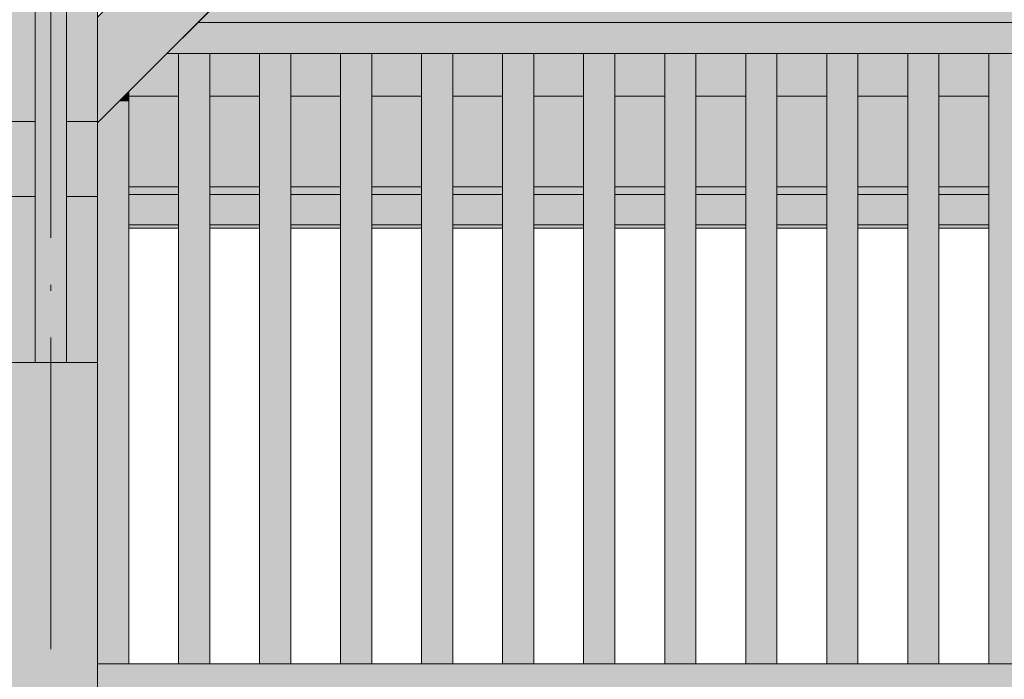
# Model space of a CAD drawing. Header units: millimetres. Extents: x 1567 to 2756, y -116 to 725.
# Tile 129 of 256: x 1751 to 1783, y 395 to 416. Entities that reach past the tile are written whole.
import ezdxf

# ---------------------------------------------------------------- set-up
doc = ezdxf.new("R2010")
doc.units = ezdxf.units.MM
doc.linetypes.add('CADWORK_5', pattern=[13.2, 10, -1.5, 0.2, -1.5])
doc.layers.add('Ech.1_50', color=7, linetype='Continuous')

msp = doc.modelspace()

# ---------------------------------------------------------------- hatches: boundary and pattern name
at = {"layer": 'Ech.1_50', "linetype": 'Continuous', "lineweight": 5, "true_color": 0xe0c8b3, "transparency": 33554687}
for points in [[(1751.723, 440.296), (1750.723, 440.296), (1750.723, 413.196), (1751.723, 413.196), (1751.723, 440.296)], [(1752.723, 413.196), (1753.723, 413.196), (1753.723, 440.296), (1753.503, 440.296), (1753.503, 440.261, 0.278179), (1753.663, 439.996), (1753.663, 437.936), (1753.603, 437.876), (1753.513, 437.876), (1753.513, 438.116), (1753.373, 438.116), (1753.373, 437.876), (1753.383, 437.876), (1753.383, 438.096), (1753.503, 438.096), (1753.503, 437.561, 0.278179), (1753.663, 437.296), (1753.663, 435.236), (1753.603, 435.176), (1753.513, 435.176), (1753.513, 435.416), (1753.373, 435.416), (1753.373, 435.176), (1753.383, 435.176), (1753.383, 435.396), (1753.503, 435.396), (1753.503, 434.861, 0.278179), (1753.663, 434.596), (1753.663, 433.099), (1753.223, 433.099), (1753.223, 435.116), (1753.283, 435.176), (1753.223, 435.236), (1753.223, 437.816), (1753.283, 437.876), (1753.223, 437.936), (1753.223, 440.296), (1752.723, 440.296), (1752.723, 413.196)]]:
    msp.add_hatch(color=9, dxfattribs=at).paths.add_polyline_path(points)
at = {"layer": 'Ech.1_50', "linetype": 'Continuous', "lineweight": 5, "true_color": 0xe0d9d1, "transparency": 33554687}
for points in [[(1751.723, 405.464), (1752.723, 405.464), (1752.723, 434.111), (1751.723, 434.111), (1751.723, 405.464)], [(1767.76, 427.196), (1764.366, 427.196), (1753.723, 416.553), (1753.723, 413.159), (1767.76, 427.196)], [(1750.723, 405.464), (1751.723, 405.464), (1751.723, 410.796), (1750.723, 410.796), (1750.723, 405.464)], [(1752.723, 405.464), (1753.723, 405.464), (1753.723, 410.796), (1752.723, 410.796), (1752.723, 405.464)]]:
    msp.add_hatch(color=254, dxfattribs=at).paths.add_polyline_path(points)
at = {"layer": 'Ech.1_50', "linetype": 'Continuous', "lineweight": 5, "true_color": 0xe6f1fc, "transparency": 33554687}
for points in [[(1802.732, 417.15), (1757.714, 417.15), (1756.946, 416.382), (1803.5, 416.382), (1802.732, 417.15)], [(1754.723, 414.009), (1756.323, 414.009), (1756.323, 415.382), (1755.946, 415.382), (1754.723, 414.159), (1754.723, 414.009)], [(1757.323, 414.009), (1758.923, 414.009), (1758.923, 415.382), (1757.323, 415.382), (1757.323, 414.009)], [(1759.923, 414.009), (1761.523, 414.009), (1761.523, 415.382), (1759.923, 415.382), (1759.923, 414.009)], [(1762.523, 414.009), (1764.123, 414.009), (1764.123, 415.382), (1762.523, 415.382), (1762.523, 414.009)], [(1765.123, 414.009), (1766.723, 414.009), (1766.723, 415.382), (1765.123, 415.382), (1765.123, 414.009)], [(1767.723, 414.009), (1769.323, 414.009), (1769.323, 415.382), (1767.723, 415.382), (1767.723, 414.009)], [(1770.323, 414.009), (1771.923, 414.009), (1771.923, 415.382), (1770.323, 415.382), (1770.323, 414.009)], [(1772.923, 414.009), (1774.523, 414.009), (1774.523, 415.382), (1772.923, 415.382), (1772.923, 414.009)], [(1775.523, 414.009), (1777.123, 414.009), (1777.123, 415.382), (1775.523, 415.382), (1775.523, 414.009)], [(1778.123, 414.009), (1779.723, 414.009), (1779.723, 415.382), (1778.123, 415.382), (1778.123, 414.009)], [(1780.723, 414.009), (1782.323, 414.009), (1782.323, 415.382), (1780.723, 415.382), (1780.723, 414.009)]]:
    msp.add_hatch(color=7, dxfattribs=at).paths.add_polyline_path(points)
at = {"layer": 'Ech.1_50', "linetype": 'Continuous', "lineweight": 5, "true_color": 0xe0d1b3, "transparency": 33554687}
for points in [[(1803.5, 416.382), (1756.946, 416.382), (1755.946, 415.382), (1804.5, 415.382), (1803.5, 416.382)], [(1754.723, 411.098), (1756.323, 411.098), (1756.323, 414.009), (1754.723, 414.009), (1754.723, 411.098)], [(1757.323, 411.098), (1758.923, 411.098), (1758.923, 414.009), (1757.323, 414.009), (1757.323, 411.098)], [(1759.923, 411.098), (1761.523, 411.098), (1761.523, 414.009), (1759.923, 414.009), (1759.923, 411.098)], [(1762.523, 411.098), (1764.123, 411.098), (1764.123, 414.009), (1762.523, 414.009), (1762.523, 411.098)], [(1765.123, 411.098), (1766.723, 411.098), (1766.723, 414.009), (1765.123, 414.009), (1765.123, 411.098)], [(1767.723, 411.098), (1769.323, 411.098), (1769.323, 414.009), (1767.723, 414.009), (1767.723, 411.098)], [(1770.323, 411.098), (1771.923, 411.098), (1771.923, 414.009), (1770.323, 414.009), (1770.323, 411.098)], [(1772.923, 411.098), (1774.523, 411.098), (1774.523, 414.009), (1772.923, 414.009), (1772.923, 411.098)], [(1775.523, 411.098), (1777.123, 411.098), (1777.123, 414.009), (1775.523, 414.009), (1775.523, 411.098)], [(1778.123, 411.098), (1779.723, 411.098), (1779.723, 414.009), (1778.123, 414.009), (1778.123, 411.098)], [(1780.723, 411.098), (1782.323, 411.098), (1782.323, 414.009), (1780.723, 414.009), (1780.723, 411.098)], [(1754.723, 413.861), (1754.426, 413.861), (1753.723, 413.159), (1753.723, 395.796), (1754.723, 395.796), (1754.723, 413.861)], [(1754.723, 410.856), (1756.323, 410.856), (1756.323, 411.098), (1754.723, 411.098), (1754.723, 410.856)], [(1757.323, 410.856), (1758.923, 410.856), (1758.923, 411.098), (1757.323, 411.098), (1757.323, 410.856)], [(1759.923, 410.856), (1761.523, 410.856), (1761.523, 411.098), (1759.923, 411.098), (1759.923, 410.856)], [(1762.523, 410.856), (1764.123, 410.856), (1764.123, 411.098), (1762.523, 411.098), (1762.523, 410.856)], [(1765.123, 410.856), (1766.723, 410.856), (1766.723, 411.098), (1765.123, 411.098), (1765.123, 410.856)], [(1767.723, 410.856), (1769.323, 410.856), (1769.323, 411.098), (1767.723, 411.098), (1767.723, 410.856)], [(1770.323, 410.856), (1771.923, 410.856), (1771.923, 411.098), (1770.323, 411.098), (1770.323, 410.856)], [(1772.923, 410.856), (1774.523, 410.856), (1774.523, 411.098), (1772.923, 411.098), (1772.923, 410.856)], [(1775.523, 410.856), (1777.123, 410.856), (1777.123, 411.098), (1775.523, 411.098), (1775.523, 410.856)], [(1778.123, 410.856), (1779.723, 410.856), (1779.723, 411.098), (1778.123, 411.098), (1778.123, 410.856)], [(1780.723, 410.856), (1782.323, 410.856), (1782.323, 411.098), (1780.723, 411.098), (1780.723, 410.856)], [(1806.723, 395.796), (1753.723, 395.796), (1753.723, 394.796), (1806.723, 394.796), (1806.723, 395.796)]]:
    msp.add_hatch(color=254, dxfattribs=at).paths.add_polyline_path(points)
at = {"layer": 'Ech.1_50', "linetype": 'Continuous', "lineweight": 5, "true_color": 0xeaddd7, "transparency": 33554687}
for points in [[(1757.323, 415.382), (1756.323, 415.382), (1756.323, 395.796), (1757.323, 395.796), (1757.323, 415.382)], [(1758.923, 395.796), (1759.923, 395.796), (1759.923, 415.382), (1758.923, 415.382), (1758.923, 395.796)], [(1761.523, 395.796), (1762.523, 395.796), (1762.523, 415.382), (1761.523, 415.382), (1761.523, 395.796)], [(1764.123, 395.796), (1765.123, 395.796), (1765.123, 415.382), (1764.123, 415.382), (1764.123, 395.796)], [(1766.723, 395.796), (1767.723, 395.796), (1767.723, 415.382), (1766.723, 415.382), (1766.723, 395.796)], [(1769.323, 395.796), (1770.323, 395.796), (1770.323, 415.382), (1769.323, 415.382), (1769.323, 395.796)], [(1771.923, 395.796), (1772.923, 395.796), (1772.923, 415.382), (1771.923, 415.382), (1771.923, 395.796)], [(1774.523, 395.796), (1775.523, 395.796), (1775.523, 415.382), (1774.523, 415.382), (1774.523, 395.796)], [(1777.123, 395.796), (1778.123, 395.796), (1778.123, 415.382), (1777.123, 415.382), (1777.123, 395.796)], [(1779.723, 395.796), (1780.723, 395.796), (1780.723, 415.382), (1779.723, 415.382), (1779.723, 395.796)], [(1782.323, 395.796), (1783.323, 395.796), (1783.323, 415.382), (1782.323, 415.382), (1782.323, 395.796)]]:
    msp.add_hatch(color=254, dxfattribs=at).paths.add_polyline_path(points)
at = {"layer": 'Ech.1_50', "linetype": 'Continuous', "lineweight": 5, "true_color": 0xd4c4b3, "transparency": 33554687}
msp.add_hatch(color=9, dxfattribs=at).paths.add_polyline_path([(1754.426, 413.861), (1754.723, 413.861), (1754.723, 414.159), (1754.426, 413.861)])
at = {"layer": 'Ech.1_50', "linetype": 'Continuous', "lineweight": 5, "true_color": 0xaa8966, "transparency": 33554687}
for points in [[(1751.723, 413.196), (1750.723, 413.196), (1750.723, 410.796), (1751.723, 410.796), (1751.723, 413.196)], [(1753.723, 413.196), (1752.723, 413.196), (1752.723, 410.796), (1753.723, 410.796), (1753.723, 413.196)]]:
    msp.add_hatch(color=45, dxfattribs=at).paths.add_polyline_path(points)
at = {"layer": 'Ech.1_50', "linetype": 'Continuous', "lineweight": 5, "true_color": 0xf7e0b3, "transparency": 33554687}
for points in [[(1754.723, 409.886), (1756.323, 409.886), (1756.323, 410.856), (1754.723, 410.856), (1754.723, 409.886)], [(1757.323, 409.886), (1758.923, 409.886), (1758.923, 410.856), (1757.323, 410.856), (1757.323, 409.886)], [(1759.923, 409.886), (1761.523, 409.886), (1761.523, 410.856), (1759.923, 410.856), (1759.923, 409.886)], [(1762.523, 409.886), (1764.123, 409.886), (1764.123, 410.856), (1762.523, 410.856), (1762.523, 409.886)], [(1765.123, 409.886), (1766.723, 409.886), (1766.723, 410.856), (1765.123, 410.856), (1765.123, 409.886)], [(1767.723, 409.886), (1769.323, 409.886), (1769.323, 410.856), (1767.723, 410.856), (1767.723, 409.886)], [(1770.323, 409.886), (1771.923, 409.886), (1771.923, 410.856), (1770.323, 410.856), (1770.323, 409.886)], [(1772.923, 409.886), (1774.523, 409.886), (1774.523, 410.856), (1772.923, 410.856), (1772.923, 409.886)], [(1775.523, 409.886), (1777.123, 409.886), (1777.123, 410.856), (1775.523, 410.856), (1775.523, 409.886)], [(1778.123, 409.886), (1779.723, 409.886), (1779.723, 410.856), (1778.123, 410.856), (1778.123, 409.886)], [(1780.723, 409.886), (1782.323, 409.886), (1782.323, 410.856), (1780.723, 410.856), (1780.723, 409.886)], [(1754.723, 409.779), (1756.323, 409.779), (1756.323, 409.886), (1754.723, 409.886), (1754.723, 409.779)], [(1757.323, 409.779), (1758.923, 409.779), (1758.923, 409.886), (1757.323, 409.886), (1757.323, 409.779)], [(1759.923, 409.779), (1761.523, 409.779), (1761.523, 409.886), (1759.923, 409.886), (1759.923, 409.779)], [(1762.523, 409.779), (1764.123, 409.779), (1764.123, 409.886), (1762.523, 409.886), (1762.523, 409.779)], [(1765.123, 409.779), (1766.723, 409.779), (1766.723, 409.886), (1765.123, 409.886), (1765.123, 409.779)], [(1767.723, 409.779), (1769.323, 409.779), (1769.323, 409.886), (1767.723, 409.886), (1767.723, 409.779)], [(1770.323, 409.779), (1771.923, 409.779), (1771.923, 409.886), (1770.323, 409.886), (1770.323, 409.779)], [(1772.923, 409.779), (1774.523, 409.779), (1774.523, 409.886), (1772.923, 409.886), (1772.923, 409.779)], [(1775.523, 409.779), (1777.123, 409.779), (1777.123, 409.886), (1775.523, 409.886), (1775.523, 409.779)], [(1778.123, 409.779), (1779.723, 409.779), (1779.723, 409.886), (1778.123, 409.886), (1778.123, 409.779)], [(1780.723, 409.779), (1782.323, 409.779), (1782.323, 409.886), (1780.723, 409.886), (1780.723, 409.779)]]:
    msp.add_hatch(color=254, dxfattribs=at).paths.add_polyline_path(points)
at = {"layer": 'Ech.1_50', "linetype": 'Continuous', "lineweight": 5, "true_color": 0xf3f3f3, "transparency": 33554687}
msp.add_hatch(color=7, dxfattribs=at).paths.add_polyline_path([(1750.723, 350.796), (1753.723, 350.796), (1753.723, 405.464), (1750.723, 405.464), (1750.723, 350.796)])

# ---------------------------------------------------------------- linework, layer by layer
at = {"layer": 'Ech.1_50', "color": 7, "linetype": 'CADWORK_5', "lineweight": 5}
msp.add_lwpolyline([(1752.223, 330.262), (1752.223, 509.492)], dxfattribs=at)
at = {"layer": 'Ech.1_50', "color": 7, "linetype": 'Continuous', "lineweight": 5}
for points in [[(1751.723, 440.296), (1750.723, 440.296), (1750.723, 413.196), (1751.723, 413.196), (1751.723, 440.296)], [(1751.723, 405.464), (1752.723, 405.464), (1752.723, 434.111), (1751.723, 434.111), (1751.723, 405.464)], [(1767.76, 427.196), (1764.366, 427.196), (1753.723, 416.553), (1753.723, 413.159), (1767.76, 427.196)], [(1802.732, 417.15), (1757.714, 417.15), (1756.946, 416.382), (1803.5, 416.382), (1802.732, 417.15)], [(1803.5, 416.382), (1756.946, 416.382), (1755.946, 415.382), (1804.5, 415.382), (1803.5, 416.382)], [(1754.723, 414.009), (1756.323, 414.009), (1756.323, 415.382), (1755.946, 415.382), (1754.723, 414.159), (1754.723, 414.009)], [(1757.323, 415.382), (1756.323, 415.382), (1756.323, 395.796), (1757.323, 395.796), (1757.323, 415.382)], [(1757.323, 414.009), (1758.923, 414.009), (1758.923, 415.382), (1757.323, 415.382), (1757.323, 414.009)], [(1758.923, 395.796), (1759.923, 395.796), (1759.923, 415.382), (1758.923, 415.382), (1758.923, 395.796)], [(1759.923, 414.009), (1761.523, 414.009), (1761.523, 415.382), (1759.923, 415.382), (1759.923, 414.009)], [(1761.523, 395.796), (1762.523, 395.796), (1762.523, 415.382), (1761.523, 415.382), (1761.523, 395.796)], [(1762.523, 414.009), (1764.123, 414.009), (1764.123, 415.382), (1762.523, 415.382), (1762.523, 414.009)], [(1764.123, 395.796), (1765.123, 395.796), (1765.123, 415.382), (1764.123, 415.382), (1764.123, 395.796)], [(1765.123, 414.009), (1766.723, 414.009), (1766.723, 415.382), (1765.123, 415.382), (1765.123, 414.009)], [(1766.723, 395.796), (1767.723, 395.796), (1767.723, 415.382), (1766.723, 415.382), (1766.723, 395.796)], [(1767.723, 414.009), (1769.323, 414.009), (1769.323, 415.382), (1767.723, 415.382), (1767.723, 414.009)], [(1769.323, 395.796), (1770.323, 395.796), (1770.323, 415.382), (1769.323, 415.382), (1769.323, 395.796)], [(1770.323, 414.009), (1771.923, 414.009), (1771.923, 415.382), (1770.323, 415.382), (1770.323, 414.009)], [(1771.923, 395.796), (1772.923, 395.796), (1772.923, 415.382), (1771.923, 415.382), (1771.923, 395.796)], [(1772.923, 414.009), (1774.523, 414.009), (1774.523, 415.382), (1772.923, 415.382), (1772.923, 414.009)], [(1774.523, 395.796), (1775.523, 395.796), (1775.523, 415.382), (1774.523, 415.382), (1774.523, 395.796)], [(1775.523, 414.009), (1777.123, 414.009), (1777.123, 415.382), (1775.523, 415.382), (1775.523, 414.009)], [(1777.123, 395.796), (1778.123, 395.796), (1778.123, 415.382), (1777.123, 415.382), (1777.123, 395.796)], [(1778.123, 414.009), (1779.723, 414.009), (1779.723, 415.382), (1778.123, 415.382), (1778.123, 414.009)], [(1779.723, 395.796), (1780.723, 395.796), (1780.723, 415.382), (1779.723, 415.382), (1779.723, 395.796)], [(1780.723, 414.009), (1782.323, 414.009), (1782.323, 415.382), (1780.723, 415.382), (1780.723, 414.009)], [(1782.323, 395.796), (1783.323, 395.796), (1783.323, 415.382), (1782.323, 415.382), (1782.323, 395.796)], [(1754.426, 413.861), (1754.723, 413.861), (1754.723, 414.159), (1754.426, 413.861)], [(1754.723, 411.098), (1756.323, 411.098), (1756.323, 414.009), (1754.723, 414.009), (1754.723, 411.098)], [(1757.323, 411.098), (1758.923, 411.098), (1758.923, 414.009), (1757.323, 414.009), (1757.323, 411.098)], [(1759.923, 411.098), (1761.523, 411.098), (1761.523, 414.009), (1759.923, 414.009), (1759.923, 411.098)], [(1762.523, 411.098), (1764.123, 411.098), (1764.123, 414.009), (1762.523, 414.009), (1762.523, 411.098)], [(1765.123, 411.098), (1766.723, 411.098), (1766.723, 414.009), (1765.123, 414.009), (1765.123, 411.098)], [(1767.723, 411.098), (1769.323, 411.098), (1769.323, 414.009), (1767.723, 414.009), (1767.723, 411.098)], [(1770.323, 411.098), (1771.923, 411.098), (1771.923, 414.009), (1770.323, 414.009), (1770.323, 411.098)], [(1772.923, 411.098), (1774.523, 411.098), (1774.523, 414.009), (1772.923, 414.009), (1772.923, 411.098)], [(1775.523, 411.098), (1777.123, 411.098), (1777.123, 414.009), (1775.523, 414.009), (1775.523, 411.098)], [(1778.123, 411.098), (1779.723, 411.098), (1779.723, 414.009), (1778.123, 414.009), (1778.123, 411.098)], [(1780.723, 411.098), (1782.323, 411.098), (1782.323, 414.009), (1780.723, 414.009), (1780.723, 411.098)], [(1754.723, 413.861), (1754.426, 413.861), (1753.723, 413.159), (1753.723, 395.796), (1754.723, 395.796), (1754.723, 413.861)], [(1751.723, 413.196), (1750.723, 413.196), (1750.723, 410.796), (1751.723, 410.796), (1751.723, 413.196)], [(1753.723, 413.196), (1752.723, 413.196), (1752.723, 410.796), (1753.723, 410.796), (1753.723, 413.196)], [(1754.723, 410.856), (1756.323, 410.856), (1756.323, 411.098), (1754.723, 411.098), (1754.723, 410.856)], [(1754.723, 409.886), (1756.323, 409.886), (1756.323, 410.856), (1754.723, 410.856), (1754.723, 409.886)], [(1757.323, 410.856), (1758.923, 410.856), (1758.923, 411.098), (1757.323, 411.098), (1757.323, 410.856)], [(1757.323, 409.886), (1758.923, 409.886), (1758.923, 410.856), (1757.323, 410.856), (1757.323, 409.886)], [(1759.923, 410.856), (1761.523, 410.856), (1761.523, 411.098), (1759.923, 411.098), (1759.923, 410.856)], [(1759.923, 409.886), (1761.523, 409.886), (1761.523, 410.856), (1759.923, 410.856), (1759.923, 409.886)], [(1762.523, 410.856), (1764.123, 410.856), (1764.123, 411.098), (1762.523, 411.098), (1762.523, 410.856)], [(1762.523, 409.886), (1764.123, 409.886), (1764.123, 410.856), (1762.523, 410.856), (1762.523, 409.886)], [(1765.123, 410.856), (1766.723, 410.856), (1766.723, 411.098), (1765.123, 411.098), (1765.123, 410.856)], [(1765.123, 409.886), (1766.723, 409.886), (1766.723, 410.856), (1765.123, 410.856), (1765.123, 409.886)], [(1767.723, 410.856), (1769.323, 410.856), (1769.323, 411.098), (1767.723, 411.098), (1767.723, 410.856)], [(1767.723, 409.886), (1769.323, 409.886), (1769.323, 410.856), (1767.723, 410.856), (1767.723, 409.886)], [(1770.323, 410.856), (1771.923, 410.856), (1771.923, 411.098), (1770.323, 411.098), (1770.323, 410.856)], [(1770.323, 409.886), (1771.923, 409.886), (1771.923, 410.856), (1770.323, 410.856), (1770.323, 409.886)], [(1772.923, 410.856), (1774.523, 410.856), (1774.523, 411.098), (1772.923, 411.098), (1772.923, 410.856)], [(1772.923, 409.886), (1774.523, 409.886), (1774.523, 410.856), (1772.923, 410.856), (1772.923, 409.886)], [(1775.523, 410.856), (1777.123, 410.856), (1777.123, 411.098), (1775.523, 411.098), (1775.523, 410.856)], [(1775.523, 409.886), (1777.123, 409.886), (1777.123, 410.856), (1775.523, 410.856), (1775.523, 409.886)], [(1778.123, 410.856), (1779.723, 410.856), (1779.723, 411.098), (1778.123, 411.098), (1778.123, 410.856)], [(1778.123, 409.886), (1779.723, 409.886), (1779.723, 410.856), (1778.123, 410.856), (1778.123, 409.886)], [(1780.723, 410.856), (1782.323, 410.856), (1782.323, 411.098), (1780.723, 411.098), (1780.723, 410.856)], [(1780.723, 409.886), (1782.323, 409.886), (1782.323, 410.856), (1780.723, 410.856), (1780.723, 409.886)], [(1750.723, 405.464), (1751.723, 405.464), (1751.723, 410.796), (1750.723, 410.796), (1750.723, 405.464)], [(1752.723, 405.464), (1753.723, 405.464), (1753.723, 410.796), (1752.723, 410.796), (1752.723, 405.464)], [(1754.723, 409.779), (1756.323, 409.779), (1756.323, 409.886), (1754.723, 409.886), (1754.723, 409.779)], [(1757.323, 409.779), (1758.923, 409.779), (1758.923, 409.886), (1757.323, 409.886), (1757.323, 409.779)], [(1759.923, 409.779), (1761.523, 409.779), (1761.523, 409.886), (1759.923, 409.886), (1759.923, 409.779)], [(1762.523, 409.779), (1764.123, 409.779), (1764.123, 409.886), (1762.523, 409.886), (1762.523, 409.779)], [(1765.123, 409.779), (1766.723, 409.779), (1766.723, 409.886), (1765.123, 409.886), (1765.123, 409.779)], [(1767.723, 409.779), (1769.323, 409.779), (1769.323, 409.886), (1767.723, 409.886), (1767.723, 409.779)], [(1770.323, 409.779), (1771.923, 409.779), (1771.923, 409.886), (1770.323, 409.886), (1770.323, 409.779)], [(1772.923, 409.779), (1774.523, 409.779), (1774.523, 409.886), (1772.923, 409.886), (1772.923, 409.779)], [(1775.523, 409.779), (1777.123, 409.779), (1777.123, 409.886), (1775.523, 409.886), (1775.523, 409.779)], [(1778.123, 409.779), (1779.723, 409.779), (1779.723, 409.886), (1778.123, 409.886), (1778.123, 409.779)], [(1780.723, 409.779), (1782.323, 409.779), (1782.323, 409.886), (1780.723, 409.886), (1780.723, 409.779)], [(1750.723, 350.796), (1753.723, 350.796), (1753.723, 405.464), (1750.723, 405.464), (1750.723, 350.796)], [(1806.723, 395.796), (1753.723, 395.796), (1753.723, 394.796), (1806.723, 394.796), (1806.723, 395.796)]]:
    msp.add_lwpolyline(points, close=True, dxfattribs=at)
msp.add_lwpolyline([(1752.723, 440.296), (1752.723, 413.196), (1752.723, 413.196), (1753.723, 413.196), (1753.723, 440.296)], dxfattribs=at)

doc.saveas('drawing.dxf')
